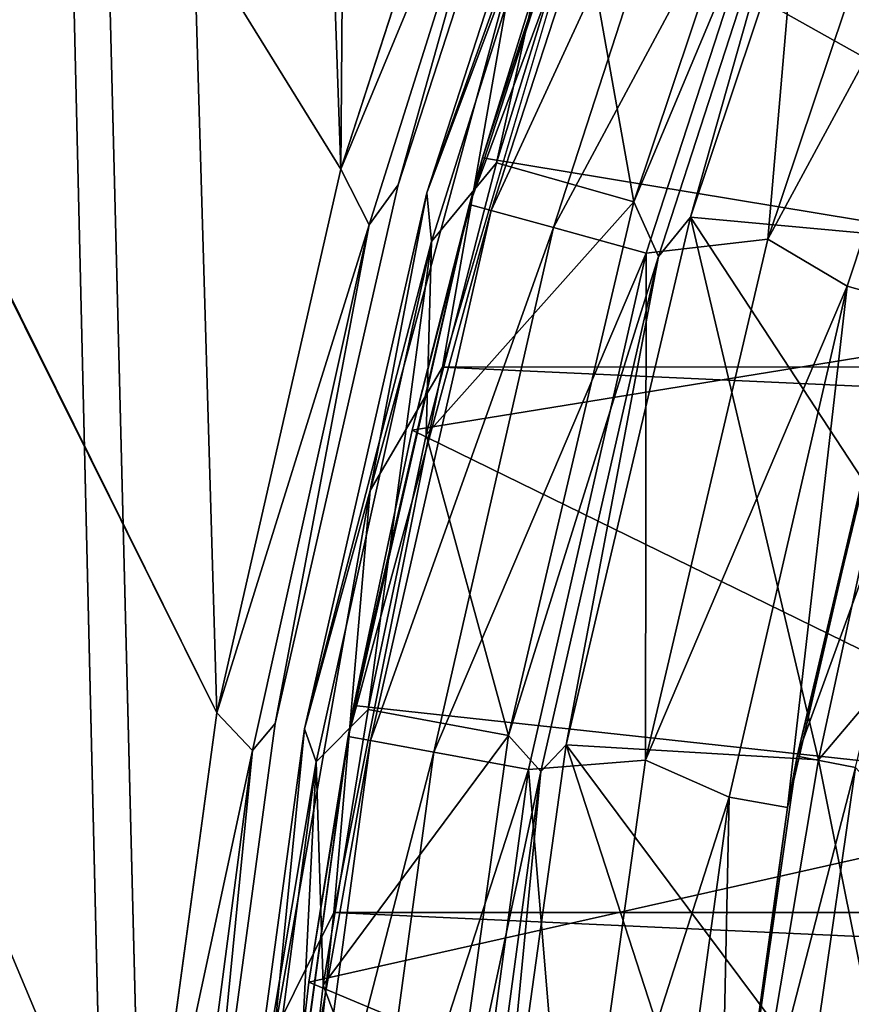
# Model space of a CAD drawing. Header units: millimetres. Extents: x -65 to 65, y -68 to 87.
# Tile 88 of 196: x -21.28 to -18.47, y 6.76 to 10.08. Entities that reach past the tile are written whole.
import ezdxf

# ---------------------------------------------------------------- set-up
doc = ezdxf.new("R2010")
doc.units = ezdxf.units.MM
doc.header["$LTSCALE"] = 65.185185
for name, color, linetype in [('169', 7, 'CONTINUOUS'), ('170', 7, 'CONTINUOUS'), ('187', 7, 'CONTINUOUS'), ('212', 7, 'CONTINUOUS'), ('213', 7, 'CONTINUOUS'), ('215', 7, 'CONTINUOUS'), ('217', 7, 'CONTINUOUS'), ('224', 7, 'CONTINUOUS'), ('523', 7, 'CONTINUOUS'), ('525', 7, 'CONTINUOUS'), ('528', 7, 'CONTINUOUS'), ('530', 7, 'CONTINUOUS'), ('531', 7, 'CONTINUOUS'), ('533', 7, 'CONTINUOUS'), ('535', 7, 'CONTINUOUS'), ('537', 7, 'CONTINUOUS'), ('539', 7, 'CONTINUOUS'), ('544', 7, 'CONTINUOUS'), ('675', 7, 'CONTINUOUS'), ('677', 7, 'CONTINUOUS'), ('679', 7, 'CONTINUOUS')]:
    doc.layers.add(name, color=color, linetype=linetype)

msp = doc.modelspace()

# ---------------------------------------------------------------- linework, layer by layer
at = {"layer": '169', "linetype": 'CONTINUOUS'}
for points in [[(-19.3214, 10.6992, 120.9), (-19.8526, 8.9057, 120.9), (19.8498, 8.9171, 120.9), (-19.3214, 10.6992, 120.9)], [(19.3176, 10.7102, 120.9), (-19.3214, 10.6992, 120.9), (19.8498, 8.9171, 120.9), (19.3176, 10.7102, 120.9)], [(-19.8526, 8.9057, 120.9), (-20.2186, 7.0675, 120.9), (20.2168, 7.0791, 120.9), (-19.8526, 8.9057, 120.9)], [(19.8498, 8.9171, 120.9), (-19.8526, 8.9057, 120.9), (20.2168, 7.0791, 120.9), (19.8498, 8.9171, 120.9)], [(20.2168, 7.0791, 120.9), (-20.2186, 7.0675, 120.9), (20.4134, 5.2174, 120.9), (20.2168, 7.0791, 120.9)], [(-20.2186, 7.0675, 120.9), (-20.4141, 5.2057, 120.9), (20.4134, 5.2174, 120.9), (-20.2186, 7.0675, 120.9)]]:
    msp.add_3dface(points, dxfattribs=at)
at = {"layer": '170', "linetype": 'CONTINUOUS'}
for points in [[(-19.3333, 11.2559, 99.1), (-19.9058, 9.4936, 99.1), (-19.3333, 11.2559, 120.7), (-19.3333, 11.2559, 99.1)], [(-19.3333, 11.2559, 120.7), (-19.9058, 9.4936, 99.1), (-19.9058, 9.4936, 120.7), (-19.3333, 11.2559, 120.7)], [(-19.9058, 9.4936, 99.1), (-20.3181, 7.6872, 99.1), (-19.9058, 9.4936, 120.7), (-19.9058, 9.4936, 99.1)], [(-19.9058, 9.4936, 120.7), (-20.3181, 7.6872, 99.1), (-20.3181, 7.6872, 120.7), (-19.9058, 9.4936, 120.7)], [(-20.3181, 7.6872, 99.1), (-20.5669, 5.851, 99.1), (-20.3181, 7.6872, 120.7), (-20.3181, 7.6872, 99.1)], [(-20.3181, 7.6872, 120.7), (-20.5669, 5.851, 99.1), (-20.5669, 5.851, 120.7), (-20.3181, 7.6872, 120.7)]]:
    msp.add_3dface(points, dxfattribs=at)
at = {"layer": '187', "linetype": 'CONTINUOUS'}
for points in [[(-18.3939, 8.4623, 104.4), (-18.1038, 8.1495, 117.9262), (-18.5854, 7.582, 104.4), (-18.3939, 8.4623, 104.4)], [(-18.1038, 8.1495, 117.9262), (-18.3895, 6.6059, 117.9262), (-18.5854, 7.582, 104.4), (-18.1038, 8.1495, 117.9262)], [(-18.5854, 7.582, 104.4), (-18.3895, 6.6059, 117.9262), (-18.7348, 6.6937, 104.4), (-18.5854, 7.582, 104.4)]]:
    msp.add_3dface(points, dxfattribs=at)
at = {"layer": '212', "linetype": 'CONTINUOUS'}
for points in [[(-18.6222, 11.2097, 98.9), (-19.2076, 9.4623, 98.9), (-19.3912, 10.4947, 98.9), (-18.6222, 11.2097, 98.9)], [(-19.3912, 10.4947, 98.9), (-19.2076, 9.4623, 98.9), (-19.6699, 9.5938, 98.9), (-19.3912, 10.4947, 98.9)], [(-19.6699, 9.5938, 98.9), (-19.2076, 9.4623, 98.9), (-19.9075, 8.6776, 98.9), (-19.6699, 9.5938, 98.9)], [(-19.2076, 9.4623, 98.9), (-19.6302, 7.6639, 98.9), (-19.9075, 8.6776, 98.9), (-19.2076, 9.4623, 98.9)], [(-19.9075, 8.6776, 98.9), (-19.6302, 7.6639, 98.9), (-20.1027, 7.7521, 98.9), (-19.9075, 8.6776, 98.9)], [(-20.1027, 7.7521, 98.9), (-19.6302, 7.6639, 98.9), (-20.2542, 6.8229, 98.9), (-20.1027, 7.7521, 98.9)], [(-19.6302, 7.6639, 98.9), (-19.8839, 5.844, 98.9), (-20.2542, 6.8229, 98.9), (-19.6302, 7.6639, 98.9)], [(-20.2542, 6.8229, 98.9), (-19.8839, 5.844, 98.9), (-20.3625, 5.8883, 98.9), (-20.2542, 6.8229, 98.9)]]:
    msp.add_3dface(points, dxfattribs=at)
at = {"layer": '213', "linetype": 'CONTINUOUS'}
for points in [[(-18.4367, 11.1424, 99.0687), (-18.1607, 9.3325, 104.4), (-19.017, 9.4108, 99.0687), (-18.4367, 11.1424, 99.0687)], [(-19.017, 9.4108, 99.0687), (-18.5854, 7.582, 104.4), (-19.4352, 7.633, 99.0687), (-19.017, 9.4108, 99.0687)], [(-18.1607, 9.3325, 104.4), (-18.3939, 8.4623, 104.4), (-19.017, 9.4108, 99.0687), (-18.1607, 9.3325, 104.4)], [(-18.3939, 8.4623, 104.4), (-18.5854, 7.582, 104.4), (-19.017, 9.4108, 99.0687), (-18.3939, 8.4623, 104.4)], [(-19.4352, 7.633, 99.0687), (-18.8417, 5.7992, 104.4), (-19.6875, 5.8243, 99.0687), (-19.4352, 7.633, 99.0687)], [(-18.5854, 7.582, 104.4), (-18.7348, 6.6937, 104.4), (-19.4352, 7.633, 99.0687), (-18.5854, 7.582, 104.4)], [(-18.7348, 6.6937, 104.4), (-18.8417, 5.7992, 104.4), (-19.4352, 7.633, 99.0687), (-18.7348, 6.6937, 104.4)]]:
    msp.add_3dface(points, dxfattribs=at)
at = {"layer": '215', "linetype": 'CONTINUOUS'}
for points in [[(-19.2076, 9.4623, 98.9), (-18.6222, 11.2097, 98.9), (-18.5744, 10.9711, 98.9479), (-19.2076, 9.4623, 98.9)], [(-18.4367, 11.1424, 99.0687), (-19.017, 9.4108, 99.0687), (-18.5744, 10.9711, 98.9479), (-18.4367, 11.1424, 99.0687)], [(-19.1245, 9.278, 98.9479), (-19.2076, 9.4623, 98.9), (-18.5744, 10.9711, 98.9479), (-19.1245, 9.278, 98.9479)], [(-19.017, 9.4108, 99.0687), (-19.1245, 9.278, 98.9479), (-18.5744, 10.9711, 98.9479), (-19.017, 9.4108, 99.0687)], [(-19.6302, 7.6639, 98.9), (-19.2076, 9.4623, 98.9), (-19.1245, 9.278, 98.9479), (-19.6302, 7.6639, 98.9)], [(-19.017, 9.4108, 99.0687), (-19.4352, 7.633, 99.0687), (-19.1245, 9.278, 98.9479), (-19.017, 9.4108, 99.0687)], [(-19.5206, 7.5425, 98.9479), (-19.6302, 7.6639, 98.9), (-19.1245, 9.278, 98.9479), (-19.5206, 7.5425, 98.9479)], [(-19.4352, 7.633, 99.0687), (-19.5206, 7.5425, 98.9479), (-19.1245, 9.278, 98.9479), (-19.4352, 7.633, 99.0687)], [(-19.8839, 5.844, 98.9), (-19.6302, 7.6639, 98.9), (-19.5206, 7.5425, 98.9479), (-19.8839, 5.844, 98.9)], [(-19.4352, 7.633, 99.0687), (-19.6875, 5.8243, 99.0687), (-19.5206, 7.5425, 98.9479), (-19.4352, 7.633, 99.0687)], [(-19.7596, 5.7784, 98.9479), (-19.8839, 5.844, 98.9), (-19.5206, 7.5425, 98.9479), (-19.7596, 5.7784, 98.9479)], [(-19.6875, 5.8243, 99.0687), (-19.7596, 5.7784, 98.9479), (-19.5206, 7.5425, 98.9479), (-19.6875, 5.8243, 99.0687)]]:
    msp.add_3dface(points, dxfattribs=at)
at = {"layer": '217', "linetype": 'CONTINUOUS'}
for points in [[(-19.9058, 9.4936, 99.1), (-19.3333, 11.2559, 99.1), (-19.3496, 11.0427, 98.9586), (-19.9058, 9.4936, 99.1)], [(-19.9058, 9.4936, 99.1), (-19.3496, 11.0427, 98.9586), (-19.8898, 9.3295, 98.9586), (-19.9058, 9.4936, 99.1)], [(-19.3496, 11.0427, 98.9586), (-19.6699, 9.5938, 98.9), (-19.8898, 9.3295, 98.9586), (-19.3496, 11.0427, 98.9586)], [(-19.3912, 10.4947, 98.9), (-19.6699, 9.5938, 98.9), (-19.3496, 11.0427, 98.9586), (-19.3912, 10.4947, 98.9)], [(-19.6699, 9.5938, 98.9), (-19.9075, 8.6776, 98.9), (-19.8898, 9.3295, 98.9586), (-19.6699, 9.5938, 98.9)], [(-20.3181, 7.6872, 99.1), (-19.9058, 9.4936, 99.1), (-19.8898, 9.3295, 98.9586), (-20.3181, 7.6872, 99.1)], [(-20.3181, 7.6872, 99.1), (-19.8898, 9.3295, 98.9586), (-20.2786, 7.5757, 98.9586), (-20.3181, 7.6872, 99.1)], [(-19.8898, 9.3295, 98.9586), (-20.1027, 7.7521, 98.9), (-20.2786, 7.5757, 98.9586), (-19.8898, 9.3295, 98.9586)], [(-19.9075, 8.6776, 98.9), (-20.1027, 7.7521, 98.9), (-19.8898, 9.3295, 98.9586), (-19.9075, 8.6776, 98.9)], [(-20.1027, 7.7521, 98.9), (-20.2542, 6.8229, 98.9), (-20.2786, 7.5757, 98.9586), (-20.1027, 7.7521, 98.9)], [(-20.5669, 5.851, 99.1), (-20.3181, 7.6872, 99.1), (-20.2786, 7.5757, 98.9586), (-20.5669, 5.851, 99.1)], [(-20.5669, 5.851, 99.1), (-20.2786, 7.5757, 98.9586), (-20.5131, 5.7947, 98.9586), (-20.5669, 5.851, 99.1)], [(-20.2786, 7.5757, 98.9586), (-20.3625, 5.8883, 98.9), (-20.5131, 5.7947, 98.9586), (-20.2786, 7.5757, 98.9586)], [(-20.2542, 6.8229, 98.9), (-20.3625, 5.8883, 98.9), (-20.2786, 7.5757, 98.9586), (-20.2542, 6.8229, 98.9)]]:
    msp.add_3dface(points, dxfattribs=at)
at = {"layer": '224', "linetype": 'CONTINUOUS'}
for points in [[(-19.3333, 11.2559, 120.7), (-19.9058, 9.4936, 120.7), (-19.6106, 10.2795, 120.8414), (-19.3333, 11.2559, 120.7)], [(-19.8526, 8.9057, 120.9), (-19.3214, 10.6992, 120.9), (-19.6106, 10.2795, 120.8414), (-19.8526, 8.9057, 120.9)], [(-20.0959, 8.4903, 120.8414), (-19.8526, 8.9057, 120.9), (-19.6106, 10.2795, 120.8414), (-20.0959, 8.4903, 120.8414)], [(-19.9058, 9.4936, 120.7), (-20.0959, 8.4903, 120.8414), (-19.6106, 10.2795, 120.8414), (-19.9058, 9.4936, 120.7)], [(-19.9058, 9.4936, 120.7), (-20.3181, 7.6872, 120.7), (-20.0959, 8.4903, 120.8414), (-19.9058, 9.4936, 120.7)], [(-20.2186, 7.0675, 120.9), (-19.8526, 8.9057, 120.9), (-20.0959, 8.4903, 120.8414), (-20.2186, 7.0675, 120.9)], [(-20.4183, 6.6646, 120.8414), (-20.2186, 7.0675, 120.9), (-20.0959, 8.4903, 120.8414), (-20.4183, 6.6646, 120.8414)], [(-20.3181, 7.6872, 120.7), (-20.4183, 6.6646, 120.8414), (-20.0959, 8.4903, 120.8414), (-20.3181, 7.6872, 120.7)], [(-20.3181, 7.6872, 120.7), (-20.5669, 5.851, 120.7), (-20.4183, 6.6646, 120.8414), (-20.3181, 7.6872, 120.7)], [(-20.4141, 5.2057, 120.9), (-20.2186, 7.0675, 120.9), (-20.4183, 6.6646, 120.8414), (-20.4141, 5.2057, 120.9)]]:
    msp.add_3dface(points, dxfattribs=at)
at = {"layer": '523', "linetype": 'CONTINUOUS'}
for points in [[(-18.7554, 9.3369, 96.1), (-17.9303, 10.8646, 96.1), (-18.1829, 11.0443, 96.1), (-18.7554, 9.3369, 96.1)], [(-18.4884, 9.179, 96.1), (-17.9303, 10.8646, 96.1), (-18.7554, 9.3369, 96.1), (-18.4884, 9.179, 96.1)], [(-19.1683, 7.5807, 96.1), (-18.4884, 9.179, 96.1), (-18.7554, 9.3369, 96.1), (-19.1683, 7.5807, 96.1)], [(-18.8857, 7.4566, 96.1), (-18.4884, 9.179, 96.1), (-19.1683, 7.5807, 96.1), (-18.8857, 7.4566, 96.1)], [(-19.4165, 5.8015, 96.1), (-18.8857, 7.4566, 96.1), (-19.1683, 7.5807, 96.1), (-19.4165, 5.8015, 96.1)], [(-19.1229, 5.73, 96.1), (-18.8857, 7.4566, 96.1), (-19.4165, 5.8015, 96.1), (-19.1229, 5.73, 96.1)]]:
    msp.add_3dface(points, dxfattribs=at)
at = {"layer": '525', "linetype": 'CONTINUOUS'}
for points in [[(-19.7612, 9.4537, 95.1), (-19.1928, 11.2032, 95.1), (-19.7171, 9.611, 75), (-19.7612, 9.4537, 95.1)], [(-19.7171, 9.611, 75), (-19.1928, 11.2032, 95.1), (-19.4376, 10.5137, 75), (-19.7171, 9.611, 75)], [(-19.9552, 8.6937, 75), (-19.7612, 9.4537, 95.1), (-19.7171, 9.611, 75), (-19.9552, 8.6937, 75)], [(-20.1706, 7.6604, 95.1), (-19.7612, 9.4537, 95.1), (-20.151, 7.7658, 75), (-20.1706, 7.6604, 95.1)], [(-20.151, 7.7658, 75), (-19.7612, 9.4537, 95.1), (-19.9552, 8.6937, 75), (-20.151, 7.7658, 75)], [(-20.3033, 6.833, 75), (-20.1706, 7.6604, 95.1), (-20.151, 7.7658, 75), (-20.3033, 6.833, 75)], [(-20.4175, 5.8376, 95.1), (-20.1706, 7.6604, 95.1), (-20.412, 5.8952, 75), (-20.4175, 5.8376, 95.1)], [(-20.412, 5.8952, 75), (-20.1706, 7.6604, 95.1), (-20.3033, 6.833, 75), (-20.412, 5.8952, 75)]]:
    msp.add_3dface(points, dxfattribs=at)
at = {"layer": '528', "linetype": 'CONTINUOUS'}
for points in [[(-18.2301, 9.3536, 89.4), (-18.6567, 7.5948, 89.4), (-18.0383, 9.2971, 89.4), (-18.2301, 9.3536, 89.4)], [(-18.0383, 9.2971, 89.4), (-18.6567, 7.5948, 89.4), (-18.4603, 7.5568, 89.4), (-18.0383, 9.2971, 89.4)], [(-18.6567, 7.5948, 89.4), (-18.9135, 5.8094, 89.4), (-18.4603, 7.5568, 89.4), (-18.6567, 7.5948, 89.4)], [(-18.4603, 7.5568, 89.4), (-18.9135, 5.8094, 89.4), (-18.7144, 5.7902, 89.4), (-18.4603, 7.5568, 89.4)]]:
    msp.add_3dface(points, dxfattribs=at)
at = {"layer": '530', "linetype": 'CONTINUOUS'}
for points in [[(-18.6567, 7.5948, 89.4), (-18.2301, 9.3536, 89.4), (-18.2959, 9.1246, 95.9), (-18.6567, 7.5948, 89.4)], [(-18.6893, 7.4221, 95.9), (-18.6567, 7.5948, 89.4), (-18.2959, 9.1246, 95.9), (-18.6893, 7.4221, 95.9)], [(-18.9135, 5.8094, 89.4), (-18.6567, 7.5948, 89.4), (-18.6893, 7.4221, 95.9), (-18.9135, 5.8094, 89.4)], [(-18.923, 5.7089, 95.9), (-18.9135, 5.8094, 89.4), (-18.6893, 7.4221, 95.9), (-18.923, 5.7089, 95.9)]]:
    msp.add_3dface(points, dxfattribs=at)
at = {"layer": '531', "linetype": 'CONTINUOUS'}
for points in [[(-17.9303, 10.8646, 96.1), (-18.4884, 9.179, 96.1), (-18.2959, 9.1246, 95.9), (-17.9303, 10.8646, 96.1)], [(-18.4884, 9.179, 96.1), (-18.8857, 7.4566, 96.1), (-18.6893, 7.4221, 95.9), (-18.4884, 9.179, 96.1)], [(-18.4884, 9.179, 96.1), (-18.6893, 7.4221, 95.9), (-18.2959, 9.1246, 95.9), (-18.4884, 9.179, 96.1)], [(-18.8857, 7.4566, 96.1), (-19.1229, 5.73, 96.1), (-18.923, 5.7089, 95.9), (-18.8857, 7.4566, 96.1)], [(-18.8857, 7.4566, 96.1), (-18.923, 5.7089, 95.9), (-18.6893, 7.4221, 95.9), (-18.8857, 7.4566, 96.1)]]:
    msp.add_3dface(points, dxfattribs=at)
at = {"layer": '533', "linetype": 'CONTINUOUS'}
for points in [[(-19.1928, 11.2032, 95.1), (-19.7612, 9.4537, 95.1), (-19.1215, 11.1764, 95.4827), (-19.1928, 11.2032, 95.1)], [(-19.1215, 11.1764, 95.4827), (-19.7612, 9.4537, 95.1), (-19.6879, 9.4335, 95.4827), (-19.1215, 11.1764, 95.4827)], [(-19.1215, 11.1764, 95.4827), (-19.6879, 9.4335, 95.4827), (-18.9183, 11.1002, 95.8074), (-19.1215, 11.1764, 95.4827)], [(-18.9183, 11.1002, 95.8074), (-19.6879, 9.4335, 95.4827), (-19.4786, 9.3758, 95.8074), (-18.9183, 11.1002, 95.8074)], [(-18.9183, 11.1002, 95.8074), (-19.4786, 9.3758, 95.8074), (-18.6142, 10.986, 96.0242), (-18.9183, 11.1002, 95.8074)], [(-18.7554, 9.3369, 96.1), (-18.1829, 11.0443, 96.1), (-18.6142, 10.986, 96.0242), (-18.7554, 9.3369, 96.1)], [(-18.6142, 10.986, 96.0242), (-19.4786, 9.3758, 95.8074), (-19.1655, 9.2893, 96.0242), (-18.6142, 10.986, 96.0242)], [(-18.7554, 9.3369, 96.1), (-18.6142, 10.986, 96.0242), (-19.1655, 9.2893, 96.0242), (-18.7554, 9.3369, 96.1)], [(-19.7612, 9.4537, 95.1), (-20.1706, 7.6604, 95.1), (-19.6879, 9.4335, 95.4827), (-19.7612, 9.4537, 95.1)], [(-19.6879, 9.4335, 95.4827), (-20.1706, 7.6604, 95.1), (-20.0957, 7.6468, 95.4827), (-19.6879, 9.4335, 95.4827)], [(-19.6879, 9.4335, 95.4827), (-20.0957, 7.6468, 95.4827), (-19.4786, 9.3758, 95.8074), (-19.6879, 9.4335, 95.4827)], [(-19.4786, 9.3758, 95.8074), (-20.0957, 7.6468, 95.4827), (-19.8821, 7.6081, 95.8074), (-19.4786, 9.3758, 95.8074)], [(-19.4786, 9.3758, 95.8074), (-19.8821, 7.6081, 95.8074), (-19.1655, 9.2893, 96.0242), (-19.4786, 9.3758, 95.8074)], [(-19.1683, 7.5807, 96.1), (-18.7554, 9.3369, 96.1), (-19.1655, 9.2893, 96.0242), (-19.1683, 7.5807, 96.1)], [(-19.1655, 9.2893, 96.0242), (-19.8821, 7.6081, 95.8074), (-19.5624, 7.5501, 96.0242), (-19.1655, 9.2893, 96.0242)], [(-19.1683, 7.5807, 96.1), (-19.1655, 9.2893, 96.0242), (-19.5624, 7.5501, 96.0242), (-19.1683, 7.5807, 96.1)], [(-20.1706, 7.6604, 95.1), (-20.4175, 5.8376, 95.1), (-20.0957, 7.6468, 95.4827), (-20.1706, 7.6604, 95.1)], [(-20.0957, 7.6468, 95.4827), (-20.4175, 5.8376, 95.1), (-20.3417, 5.8308, 95.4827), (-20.0957, 7.6468, 95.4827)], [(-20.0957, 7.6468, 95.4827), (-20.3417, 5.8308, 95.4827), (-19.8821, 7.6081, 95.8074), (-20.0957, 7.6468, 95.4827)], [(-19.8821, 7.6081, 95.8074), (-20.3417, 5.8308, 95.4827), (-20.1255, 5.8113, 95.8074), (-19.8821, 7.6081, 95.8074)], [(-19.8821, 7.6081, 95.8074), (-20.1255, 5.8113, 95.8074), (-19.5624, 7.5501, 96.0242), (-19.8821, 7.6081, 95.8074)], [(-19.4165, 5.8015, 96.1), (-19.1683, 7.5807, 96.1), (-19.5624, 7.5501, 96.0242), (-19.4165, 5.8015, 96.1)], [(-19.5624, 7.5501, 96.0242), (-20.1255, 5.8113, 95.8074), (-19.8019, 5.7822, 96.0242), (-19.5624, 7.5501, 96.0242)], [(-19.4165, 5.8015, 96.1), (-19.5624, 7.5501, 96.0242), (-19.8019, 5.7822, 96.0242), (-19.4165, 5.8015, 96.1)]]:
    msp.add_3dface(points, dxfattribs=at)
at = {"layer": '535', "linetype": 'CONTINUOUS'}
msp.add_3dface([(-18.4603, 7.5568, 89.4), (-18.7144, 5.7902, 89.4), (-17.6074, 6.6117, 88.4), (-18.4603, 7.5568, 89.4)], dxfattribs=at)
at = {"layer": '537', "linetype": 'CONTINUOUS'}
for points in [[(-16.4447, 10.8122, 75), (-17.0335, 9.1673, 75), (-19.4376, 10.5137, 75), (-16.4447, 10.8122, 75)], [(-17.0335, 9.1673, 75), (-19.7171, 9.611, 75), (-19.4376, 10.5137, 75), (-17.0335, 9.1673, 75)], [(-17.0335, 9.1673, 75), (-19.9552, 8.6937, 75), (-19.7171, 9.611, 75), (-17.0335, 9.1673, 75)], [(-17.0335, 9.1673, 75), (-17.458, 7.4718, 75), (-19.9552, 8.6937, 75), (-17.0335, 9.1673, 75)], [(-17.458, 7.4718, 75), (-20.151, 7.7658, 75), (-19.9552, 8.6937, 75), (-17.458, 7.4718, 75)], [(-17.458, 7.4718, 75), (-20.3033, 6.833, 75), (-20.151, 7.7658, 75), (-17.458, 7.4718, 75)], [(-17.458, 7.4718, 75), (-17.7139, 5.7477, 75), (-20.3033, 6.833, 75), (-17.458, 7.4718, 75)], [(-17.7139, 5.7477, 75), (-20.412, 5.8952, 75), (-20.3033, 6.833, 75), (-17.7139, 5.7477, 75)]]:
    msp.add_3dface(points, dxfattribs=at)
at = {"layer": '539', "linetype": 'CONTINUOUS'}
for points in [[(-19.6495, 83.9341, 87.5), (-22.8099, 82.8321, 87.5), (-20.1951, 9.5732, 87.5), (-19.6495, 83.9341, 87.5)], [(-19.6142, 11.3611, 87.5), (-19.6495, 83.9341, 87.5), (-20.1951, 9.5732, 87.5), (-19.6142, 11.3611, 87.5)], [(-22.8099, 82.8321, 87.5), (-21.3546, -38.3624, 87.5), (-20.95, 4, 87.5), (-22.8099, 82.8321, 87.5)], [(-22.8099, 82.8321, 87.5), (-20.95, 4, 87.5), (-20.8657, 5.8776, 87.5), (-22.8099, 82.8321, 87.5)], [(-20.1951, 9.5732, 87.5), (-22.8099, 82.8321, 87.5), (-20.6134, 7.7405, 87.5), (-20.1951, 9.5732, 87.5)], [(-20.6134, 7.7405, 87.5), (-22.8099, 82.8321, 87.5), (-20.8657, 5.8776, 87.5), (-20.6134, 7.7405, 87.5)]]:
    msp.add_3dface(points, dxfattribs=at)
at = {"layer": '544', "linetype": 'CONTINUOUS'}
for points in [[(-20.6134, 0.2595, 85), (-20.1951, -1.5732, 85), (-27.1955, 20.9693, 85), (-20.6134, 0.2595, 85)], [(-27.1955, 20.9693, 85), (-20.1951, -1.5732, 85), (-23.5, -15.5, 85), (-27.1955, 20.9693, 85)], [(-20.8657, 2.1224, 85), (-20.6134, 0.2595, 85), (-27.1955, 20.9693, 85), (-20.8657, 2.1224, 85)], [(-20.95, 4, 85), (-20.8657, 2.1224, 85), (-27.1955, 20.9693, 85), (-20.95, 4, 85)], [(-20.8657, 5.8776, 85), (-20.95, 4, 85), (-27.1955, 20.9693, 85), (-20.8657, 5.8776, 85)], [(-20.6134, 7.7405, 85), (-20.8657, 5.8776, 85), (-27.1955, 20.9693, 85), (-20.6134, 7.7405, 85)], [(-26.8259, 20.2777, 85), (-20.6134, 7.7405, 85), (-27.1955, 20.9693, 85), (-26.8259, 20.2777, 85)], [(-20.1951, 9.5732, 85), (-20.6134, 7.7405, 85), (-26.8259, 20.2777, 85), (-20.1951, 9.5732, 85)], [(-19.6142, 11.3611, 85), (-20.1951, 9.5732, 85), (-26.8259, 20.2777, 85), (-19.6142, 11.3611, 85)]]:
    msp.add_3dface(points, dxfattribs=at)
at = {"layer": '675', "linetype": 'CONTINUOUS'}
for points in [[(-20.0022, 9.5203, 85.2), (-19.4269, 11.291, 85.2), (-20.0022, 9.5203, 87.3), (-20.0022, 9.5203, 85.2)], [(-20.0022, 9.5203, 87.3), (-19.4269, 11.291, 85.2), (-19.4269, 11.291, 87.3), (-20.0022, 9.5203, 87.3)], [(-20.4165, 7.7051, 85.2), (-20.0022, 9.5203, 85.2), (-20.4165, 7.7051, 87.3), (-20.4165, 7.7051, 85.2)], [(-20.4165, 7.7051, 87.3), (-20.0022, 9.5203, 85.2), (-20.0022, 9.5203, 87.3), (-20.4165, 7.7051, 87.3)], [(-20.6665, 5.86, 85.2), (-20.4165, 7.7051, 85.2), (-20.6665, 5.86, 87.3), (-20.6665, 5.86, 85.2)], [(-20.6665, 5.86, 87.3), (-20.4165, 7.7051, 85.2), (-20.4165, 7.7051, 87.3), (-20.6665, 5.86, 87.3)]]:
    msp.add_3dface(points, dxfattribs=at)
at = {"layer": '677', "linetype": 'CONTINUOUS'}
for points in [[(-20.1951, 9.5732, 85), (-19.6142, 11.3611, 85), (-19.5537, 11.117, 85.0586), (-20.1951, 9.5732, 85)], [(-19.4269, 11.291, 85.2), (-20.0022, 9.5203, 85.2), (-19.5537, 11.117, 85.0586), (-19.4269, 11.291, 85.2)], [(-20.0995, 9.3857, 85.0586), (-20.1951, 9.5732, 85), (-19.5537, 11.117, 85.0586), (-20.0995, 9.3857, 85.0586)], [(-20.0022, 9.5203, 85.2), (-20.0995, 9.3857, 85.0586), (-19.5537, 11.117, 85.0586), (-20.0022, 9.5203, 85.2)], [(-20.6134, 7.7405, 85), (-20.1951, 9.5732, 85), (-20.0995, 9.3857, 85.0586), (-20.6134, 7.7405, 85)], [(-20.0022, 9.5203, 85.2), (-20.4165, 7.7051, 85.2), (-20.0995, 9.3857, 85.0586), (-20.0022, 9.5203, 85.2)], [(-20.4924, 7.6134, 85.0586), (-20.6134, 7.7405, 85), (-20.0995, 9.3857, 85.0586), (-20.4924, 7.6134, 85.0586)], [(-20.4165, 7.7051, 85.2), (-20.4924, 7.6134, 85.0586), (-20.0995, 9.3857, 85.0586), (-20.4165, 7.7051, 85.2)], [(-20.8657, 5.8776, 85), (-20.6134, 7.7405, 85), (-20.4924, 7.6134, 85.0586), (-20.8657, 5.8776, 85)], [(-20.4165, 7.7051, 85.2), (-20.6665, 5.86, 85.2), (-20.4924, 7.6134, 85.0586), (-20.4165, 7.7051, 85.2)], [(-20.7294, 5.8136, 85.0586), (-20.8657, 5.8776, 85), (-20.4924, 7.6134, 85.0586), (-20.7294, 5.8136, 85.0586)], [(-20.6665, 5.86, 85.2), (-20.7294, 5.8136, 85.0586), (-20.4924, 7.6134, 85.0586), (-20.6665, 5.86, 85.2)]]:
    msp.add_3dface(points, dxfattribs=at)
at = {"layer": '679', "linetype": 'CONTINUOUS'}
for points in [[(-19.6142, 11.3611, 87.5), (-20.1951, 9.5732, 87.5), (-19.5537, 11.117, 87.4414), (-19.6142, 11.3611, 87.5)], [(-20.0022, 9.5203, 87.3), (-19.4269, 11.291, 87.3), (-19.5537, 11.117, 87.4414), (-20.0022, 9.5203, 87.3)], [(-19.5537, 11.117, 87.4414), (-20.1951, 9.5732, 87.5), (-20.0995, 9.3857, 87.4414), (-19.5537, 11.117, 87.4414)], [(-20.0022, 9.5203, 87.3), (-19.5537, 11.117, 87.4414), (-20.0995, 9.3857, 87.4414), (-20.0022, 9.5203, 87.3)], [(-20.1951, 9.5732, 87.5), (-20.6134, 7.7405, 87.5), (-20.0995, 9.3857, 87.4414), (-20.1951, 9.5732, 87.5)], [(-20.4165, 7.7051, 87.3), (-20.0022, 9.5203, 87.3), (-20.0995, 9.3857, 87.4414), (-20.4165, 7.7051, 87.3)], [(-20.0995, 9.3857, 87.4414), (-20.6134, 7.7405, 87.5), (-20.4924, 7.6134, 87.4414), (-20.0995, 9.3857, 87.4414)], [(-20.4165, 7.7051, 87.3), (-20.0995, 9.3857, 87.4414), (-20.4924, 7.6134, 87.4414), (-20.4165, 7.7051, 87.3)], [(-20.6134, 7.7405, 87.5), (-20.8657, 5.8776, 87.5), (-20.4924, 7.6134, 87.4414), (-20.6134, 7.7405, 87.5)], [(-20.6665, 5.86, 87.3), (-20.4165, 7.7051, 87.3), (-20.4924, 7.6134, 87.4414), (-20.6665, 5.86, 87.3)], [(-20.4924, 7.6134, 87.4414), (-20.8657, 5.8776, 87.5), (-20.7294, 5.8136, 87.4414), (-20.4924, 7.6134, 87.4414)], [(-20.6665, 5.86, 87.3), (-20.4924, 7.6134, 87.4414), (-20.7294, 5.8136, 87.4414), (-20.6665, 5.86, 87.3)]]:
    msp.add_3dface(points, dxfattribs=at)

doc.saveas('drawing.dxf')
